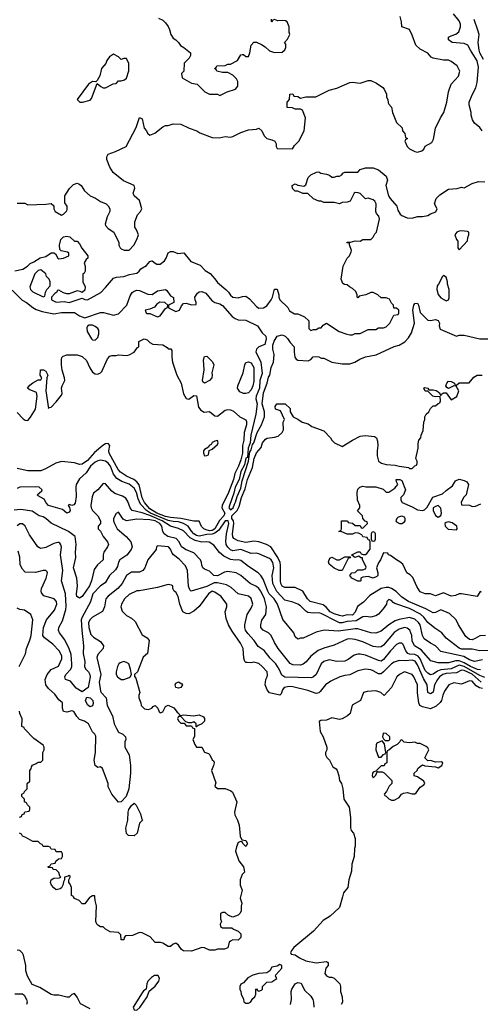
# Model space of a CAD drawing. Header units: inches. Extents: x 2348341 to 2479810, y 460419 to 613669.
# Tile 89 of 256: x 2405548 to 2409094, y 489173 to 496745. Entities that reach past the tile are written whole.
import ezdxf

# ---------------------------------------------------------------- set-up
doc = ezdxf.new("R2010")
doc.units = ezdxf.units.IN
doc.header["$MEASUREMENT"] = 0
doc.layers.add('C4408', color=7, linetype='Continuous')
doc.layers.add('C4409', color=7, linetype='Continuous')

msp = doc.modelspace()

# ---------------------------------------------------------------- linework, layer by layer
at = {"layer": 'C4408', "color": 2}
for points, elevation in [([(2406096.3, 490000), (2406086, 489994), (2406050, 489946), (2406030, 489946), (2406006, 489970), (2405970, 489986), (2405963, 490000)], 94), ([(2407248.7, 490000), (2407246, 489990), (2407258, 489950), (2407252.7, 489927.3), (2407252, 489890), (2407242, 489870), (2407230, 489858), (2407190, 489842), (2407154.6, 489854.6), (2407130, 489878), (2407110, 489878), (2407094, 489870), (2407094, 489830), (2407102, 489810), (2407092, 489790), (2407094, 489770), (2407110, 489762), (2407182, 489762), (2407194, 489750), (2407230, 489734), (2407250, 489714), (2407250, 489686), (2407230, 489666), (2407190, 489668), (2407170, 489658), (2407162, 489650), (2407150, 489608), (2407123.6, 489596.4), (2407070, 489598), (2407050, 489588.7), (2407010, 489588), (2406970, 489608), (2406950, 489608.7), (2406870, 489582), (2406810, 489584), (2406793.6, 489593.6), (2406770, 489628), (2406750, 489642), (2406730, 489635.3), (2406710, 489618), (2406690, 489618), (2406650, 489642), (2406632.7, 489647.3), (2406590, 489648.7), (2406552.5, 489692.5), (2406490, 489721.2), (2406470, 489724), (2406416.9, 489703.1), (2406362, 489698), (2406352.7, 489687.3), (2406351, 489669), (2406330, 489668.7), (2406327.3, 489707.3), (2406310, 489726), (2406246, 489730), (2406208, 489750), (2406190, 489768), (2406170, 489769), (2406150, 489782), (2406142, 489790), (2406135.3, 489810), (2406139, 489930), (2406128.7, 489970), (2406126.4, 490000)], 94), ([(2408032.7, 490000), (2408010, 489918), (2407938, 489850), (2407883.5, 489816.5), (2407810, 489734), (2407658, 489610), (2407642, 489590), (2407634, 489570), (2407638, 489558), (2407670, 489554), (2407702, 489530), (2407750, 489506.8), (2407830, 489491.3), (2407910, 489502), (2407916.9, 489496.9), (2407922, 489490), (2407922, 489470), (2407904.7, 489450), (2407896, 489410), (2407910, 489391.3), (2407930, 489382), (2407950, 489382), (2407970, 489374), (2408012, 489330), (2408018, 489310), (2408018, 489270), (2408031.3, 489230), (2408032, 489190), (2408022, 489170)], 98), ([(2406090, 489138), (2406015.3, 489175.3), (2405990, 489228), (2405970, 489255.3), (2405950, 489248), (2405930, 489228), (2405910, 489228), (2405850, 489242), (2405810, 489242), (2405790, 489248.7), (2405703.1, 489303.1), (2405644, 489324), (2405608.7, 489390), (2405595.3, 489430), (2405595.3, 489470), (2405578, 489550), (2405570, 489566), (2405550, 489586), (2405530, 489588)], 98), ([(2407632, 489170), (2407640.7, 489210), (2407638, 489270), (2407642.7, 489290), (2407670, 489331.3), (2407690, 489341), (2407714.8, 489334.8), (2407741.4, 489281.4), (2407790, 489236), (2407806, 489210), (2407811.1, 489188.9), (2407811.3, 489150)], 94), ([(2405510, 489252), (2405570, 489252), (2405583.6, 489243.6), (2405602, 489210), (2405604.7, 489190), (2405602, 489170)], 98)]:
    msp.add_lwpolyline(points, dxfattribs=dict(at, elevation=elevation))
at = {"layer": 'C4408', "color": 2, "elevation": 98}
for points in [[(2407550, 489478), (2407530, 489466), (2407490, 489458), (2407474, 489430), (2407450, 489415.3), (2407388.4, 489408.4), (2407343.5, 489396.5), (2407304.5, 489375.5), (2407270, 489338), (2407251.6, 489328.4), (2407242, 489310), (2407242, 489290), (2407251.1, 489271.1), (2407252, 489250), (2407271.6, 489211.6), (2407272.7, 489192.7), (2407290, 489182), (2407310, 489182), (2407326, 489190), (2407343.1, 489216.9), (2407358, 489230), (2407366, 489250), (2407366, 489290), (2407370, 489292), (2407378, 489278), (2407390, 489274), (2407410, 489282), (2407418, 489290), (2407418, 489310), (2407450, 489342), (2407490, 489346), (2407528, 489370), (2407518, 489390), (2407520.4, 489399.6), (2407566, 489450), (2407566, 489470)], [(2406614.5, 489394.5), (2406586.1, 489393.9), (2406561.8, 489378.2), (2406534.9, 489350), (2406527.7, 489330), (2406522.8, 489290), (2406502.6, 489277.4), (2406490, 489262), (2406423.1, 489150), (2406428.9, 489128.9), (2406450, 489128.7), (2406472.4, 489147.6), (2406530.6, 489229.4), (2406545.1, 489274.9), (2406590, 489312), (2406619.7, 489350), (2406625.1, 489370)]]:
    msp.add_lwpolyline(points, close=True, dxfattribs=at)
at = {"layer": 'C4409', "color": 2}
for points, elevation in [([(2405530, 495334), (2405587.3, 495332.7), (2405610, 495322), (2405750, 495326), (2405790, 495332), (2405810, 495314), (2405812, 495290), (2405822, 495270), (2405870, 495242), (2405886, 495250), (2405910, 495274), (2405914.6, 495285.4), (2405914, 495310), (2405896.4, 495336.4), (2405895.3, 495390), (2405932.1, 495447.9), (2405961.6, 495478.4), (2405990, 495487.7), (2406003.4, 495483.4), (2406022.8, 495470), (2406048.5, 495428.5), (2406090, 495391), (2406133.2, 495373.2), (2406170, 495346), (2406214, 495330), (2406230, 495314), (2406242, 495290), (2406242, 495270), (2406222, 495230), (2406207.1, 495172.9), (2406210, 495162), (2406230, 495138), (2406272, 495110), (2406311.6, 495031.6), (2406312, 495010), (2406322, 494990), (2406330, 494982), (2406352.7, 494972.7), (2406390, 494972), (2406428, 495010), (2406450, 495054), (2406462, 495090), (2406448.7, 495130), (2406435.3, 495150), (2406435.3, 495190), (2406454.6, 495245.4), (2406478, 495270), (2406488, 495290), (2406470, 495355.3), (2406429.3, 495389.3), (2406422, 495410), (2406435.3, 495450), (2406428.9, 495468.9), (2406346.8, 495506.8), (2406268.7, 495570), (2406242, 495610), (2406218, 495670), (2406218, 495690), (2406229.1, 495710.9), (2406286, 495730), (2406368, 495770), (2406444.7, 495915.3), (2406470, 495992), (2406490, 495982), (2406506, 495910), (2406524.7, 495890), (2406531, 495871), (2406550, 495858), (2406588.9, 495871.1), (2406650, 495922), (2406670, 495932), (2406690, 495932), (2406730, 495944.7), (2406790, 495942), (2406854, 495910), (2406910.7, 495890.7), (2406935.3, 495875.3), (2407030, 495838), (2407083.1, 495836.9), (2407130, 495846), (2407170, 495841), (2407190, 495846), (2407250, 495878), (2407310, 495898), (2407370, 495902), (2407390, 495911.3), (2407411.3, 495890), (2407430, 495852), (2407450, 495831.3), (2407490, 495822), (2407512, 495810), (2407522, 495790), (2407522, 495770), (2407530, 495754), (2407647.3, 495752.7), (2407663.1, 495776.9), (2407698, 495810), (2407738, 495890), (2407748, 495990), (2407726, 496050), (2407710, 496058), (2407670, 496058), (2407647.3, 496067.3), (2407606, 496070), (2407606, 496110), (2407626, 496130), (2407627.3, 496172.7), (2407650, 496174), (2407658, 496158), (2407690, 496154), (2407710, 496142), (2407750, 496151.3), (2407828.4, 496151.6), (2407930, 496202.8), (2407990, 496218.8), (2408090, 496261), (2408110, 496264.7), (2408170, 496258), (2408230, 496276), (2408250, 496276), (2408295.9, 496255.9), (2408343.6, 496223.6), (2408354, 496210), (2408372, 496172), (2408372, 496150), (2408382, 496130), (2408385.4, 496105.4), (2408390, 496094), (2408411.6, 496071.6), (2408418, 496030), (2408450, 495954), (2408492.7, 495912.7), (2408494, 495890), (2408514, 495870), (2408518, 495838), (2408534, 495830), (2408518, 495822), (2408514, 495810), (2408532, 495770), (2408550, 495752), (2408590, 495731.3), (2408610, 495726), (2408643.1, 495736.9), (2408658, 495750), (2408668.9, 495771.1), (2408720.2, 495799.8), (2408733.6, 495826.4), (2408749.3, 495910.7), (2408788.7, 495990), (2408814, 496030), (2408837.2, 496110), (2408849, 496190), (2408868.7, 496250), (2408926, 496310), (2408935.3, 496350), (2408915.3, 496390), (2408870, 496424), (2408850, 496433.2), (2408810, 496434), (2408730, 496448), (2408716.4, 496456.4), (2408690, 496488), (2408630, 496518), (2408598, 496550), (2408570, 496626), (2408548.4, 496668.4), (2408489.1, 496689.1), (2408488.4, 496728.4), (2408477.2, 496770)], 86), ([(2406616.9, 496756.9), (2406650, 496742), (2406670, 496722), (2406690, 496692), (2406701, 496670), (2406710.9, 496630.9), (2406730, 496602), (2406750.9, 496590.9), (2406772, 496570), (2406785.4, 496545.4), (2406812, 496530), (2406862, 496490), (2406862, 496470), (2406854, 496450), (2406814, 496410), (2406812, 496350), (2406794, 496330), (2406798, 496298), (2406870, 496258), (2406914, 496250), (2406974, 496190), (2407010, 496172), (2407071.3, 496171.3), (2407090, 496162), (2407146, 496190), (2407208.4, 496211.6), (2407227.3, 496232.7), (2407228, 496270), (2407218, 496290), (2407190, 496318), (2407150, 496338), (2407110, 496338), (2407066, 496350), (2407062, 496362), (2407048, 496370), (2407062, 496378), (2407066, 496390), (2407130, 496392), (2407150, 496402), (2407170, 496402), (2407226, 496430), (2407250, 496474), (2407262, 496478), (2407270, 496478), (2407290, 496462), (2407310, 496462), (2407319.3, 496490), (2407329, 496550), (2407350, 496571), (2407371, 496571), (2407410, 496554), (2407436.9, 496536.9), (2407470, 496504.7), (2407510, 496492), (2407570, 496494), (2407590, 496514), (2407598, 496530), (2407596.4, 496556.4), (2407586, 496570), (2407610, 496594), (2407628, 496630), (2407622, 496650), (2407622, 496690), (2407608.4, 496728.4), (2407595.3, 496735.3), (2407570, 496739), (2407536.4, 496736.4), (2407510, 496746), (2407498, 496742), (2407490, 496726), (2407486, 496730), (2407486, 496750)], 90), ([(2409109, 495890), (2409090, 495915.3), (2409050, 495948), (2409033.6, 495973.6), (2409024, 496010), (2409024, 496030), (2409009, 496090), (2409008.7, 496110), (2409032.1, 496167.9), (2409060.1, 496219.9), (2409070, 496262), (2409080.7, 496380.7), (2409070, 496429), (2409017.2, 496510), (2408999, 496550), (2408970, 496560.9), (2408878, 496570), (2408849, 496590), (2408849, 496610), (2408870, 496622), (2408906.6, 496633.4), (2408929.3, 496650.7), (2408940.9, 496690), (2408940.9, 496710), (2408930, 496737.2), (2408887, 496790)], 82), ([(2409118.6, 496438.6), (2409089.7, 496490), (2409085.4, 496510), (2409077.2, 496570), (2409084, 496630), (2409074.6, 496665.4), (2409046.3, 496746.3)], 78), ([(2405510, 494813), (2405572.7, 494827.3), (2405608, 494850), (2405628, 494870), (2405658, 494882), (2405705.6, 494914.4), (2405750, 494922.8), (2405790, 494950.8), (2405811.1, 494951.1), (2405824.7, 494944.7), (2405842, 494910), (2405850, 494904.7), (2405886, 494910), (2405926, 494930), (2405926, 494950), (2405916.4, 494956.4), (2405868.4, 494968.4), (2405856.4, 494976.4), (2405854, 495010), (2405864.7, 495055.3), (2405884.7, 495075.3), (2405910, 495081), (2405935.3, 495075.3), (2405970, 495042), (2405990, 495042), (2406010, 495022), (2406027.5, 494987.5), (2406072, 494930), (2406072, 494910), (2406059.6, 494900.4), (2406045.4, 494874.6), (2406051.3, 494850), (2406051.3, 494810), (2406043.6, 494796.4), (2406034, 494790), (2406034, 494730), (2406051.3, 494691.3), (2406050, 494666), (2406030, 494646), (2406014.6, 494654.6), (2405990, 494659), (2405930, 494637.2), (2405910, 494637.2), (2405885.2, 494645.2), (2405850, 494666), (2405838, 494662), (2405834, 494650), (2405819.6, 494640.4), (2405794, 494610), (2405794, 494590), (2405830, 494571.3), (2405890, 494578), (2405930, 494571), (2406030, 494602), (2406050, 494592), (2406070, 494591.3), (2406172.5, 494647.5), (2406210, 494684.7), (2406270, 494758), (2406294.6, 494765.4), (2406350, 494770.8), (2406394.5, 494785.5), (2406450, 494796), (2406468.7, 494810), (2406482, 494830), (2406525.6, 494854.4), (2406550, 494884.7), (2406566, 494890), (2406569.2, 494890.8), (2406590, 494871.3), (2406604.5, 494864.5), (2406630, 494864), (2406662, 494890), (2406675.3, 494910), (2406690, 494952), (2406710, 494962), (2406730, 494962), (2406766.8, 494946.8), (2406810.7, 494950.7), (2406864.5, 494884.5), (2406937.1, 494857.1), (2406975.9, 494815.9), (2407013.5, 494793.5), (2407051.7, 494751.7), (2407070, 494724), (2407134.8, 494670), (2407154.8, 494650), (2407170, 494626), (2407190, 494611), (2407230, 494606), (2407263.1, 494616.9), (2407290, 494618), (2407318, 494598), (2407370, 494538), (2407390, 494526), (2407426, 494530), (2407450, 494544.7), (2407485.2, 494590), (2407495.3, 494610), (2407510, 494672), (2407530, 494672), (2407542, 494630), (2407542, 494610), (2407552, 494590), (2407611.1, 494531.1), (2407625.4, 494505.4), (2407663.6, 494483.6), (2407690, 494482), (2407739.6, 494459.6), (2407774, 494430), (2407774, 494370), (2407790, 494354), (2407810, 494362), (2407830, 494362), (2407850, 494374), (2407870, 494374), (2407883.1, 494396.9), (2407910, 494412), (2408006.4, 494346.4), (2408065.4, 494325.4), (2408090, 494322), (2408110, 494322), (2408130, 494332), (2408170, 494332), (2408230, 494362), (2408290, 494362), (2408310, 494374), (2408350, 494374), (2408370, 494382), (2408398, 494410), (2408427.3, 494472.7), (2408462, 494478), (2408466, 494490), (2408466, 494510), (2408450, 494526), (2408427.3, 494527.3), (2408426, 494550), (2408410, 494566), (2408394.6, 494594.6), (2408370, 494606), (2408330, 494606), (2408306, 494630), (2408270, 494646), (2408250, 494646), (2408211.6, 494628.4), (2408162, 494618), (2408150, 494606), (2408146, 494610), (2408146, 494630), (2408134.6, 494654.6), (2408110, 494678), (2408086, 494690), (2408070, 494706), (2408048.4, 494708.4), (2408036.4, 494716.4), (2408022, 494750), (2408038, 494850), (2408068, 494910), (2408088, 494930), (2408100.4, 494959.6), (2408102, 494970), (2408086, 495014), (2408086, 495026), (2408066, 495030), (2408070, 495034), (2408094, 495034), (2408130, 495044.7), (2408170, 495042), (2408190, 495054), (2408250, 495054), (2408268.4, 495071.6), (2408281.2, 495098.8), (2408295.3, 495110), (2408317.2, 495210), (2408312.9, 495232.9), (2408294.6, 495254.6), (2408288.9, 495268.9), (2408292.7, 495330), (2408281.2, 495350), (2408270, 495359.3), (2408230, 495373.2), (2408210, 495368), (2408170, 495408.7), (2408154.6, 495414.6), (2408130, 495415.3), (2408122, 495410), (2408091.3, 495350), (2408070, 495342), (2408030, 495338), (2408010, 495328.7), (2407970, 495338), (2407890, 495338), (2407870, 495348), (2407850, 495348), (2407810, 495368), (2407767.3, 495407.3), (2407728.9, 495408.9), (2407690, 495426), (2407670, 495426), (2407647.3, 495447.3), (2407646, 495470), (2407670, 495482), (2407690, 495472), (2407736.4, 495463.6), (2407750, 495474), (2407770, 495532), (2407790, 495552), (2407832.7, 495572.7), (2407850, 495574), (2407865.4, 495565.4), (2407910, 495558), (2407934, 495550), (2407950, 495534), (2407970, 495534), (2407990, 495542), (2408010, 495542), (2408028.4, 495551.6), (2408036.4, 495563.6), (2408050, 495571.3), (2408150, 495572), (2408170, 495592), (2408210, 495604.7), (2408270, 495604.7), (2408310, 495591.3), (2408370, 495542), (2408378.8, 495510), (2408366, 495470), (2408387.3, 495390), (2408398.8, 495370), (2408450.7, 495310.7), (2408459.8, 495279.8), (2408478, 495250), (2408490, 495238), (2408530, 495221), (2408570, 495218), (2408610, 495231), (2408650, 495231), (2408690, 495238), (2408710, 495251.3), (2408752.5, 495267.5), (2408762, 495290), (2408742, 495330), (2408755.3, 495370), (2408783.2, 495396.8), (2408850, 495441), (2408914.6, 495445.4), (2408950, 495458), (2408970, 495452), (2409030, 495484.7), (2409080.2, 495499.8), (2409130, 495498)], 82), ([(2405490, 494664.9), (2405568, 494588), (2405601, 494570), (2405650.4, 494530.4), (2405676.1, 494516.1), (2405720.3, 494500.3), (2405810, 494483.8), (2405870, 494491.8), (2405970, 494492.2), (2406010, 494467.3), (2406050, 494451), (2406170, 494493.4), (2406193.2, 494493.2), (2406271.3, 494471.3), (2406310, 494484), (2406373.2, 494550), (2406398.6, 494621.4), (2406413.6, 494646.4), (2406430, 494658), (2406450, 494664.7), (2406470, 494661), (2406534.4, 494634.4), (2406569.1, 494630.9), (2406610, 494658.8), (2406670, 494671), (2406682, 494662), (2406710, 494622), (2406732.7, 494607.3), (2406734, 494570), (2406694, 494550), (2406694, 494530), (2406750, 494501), (2406778, 494510), (2406794.6, 494545.4), (2406810, 494562), (2406830, 494564.7), (2406870, 494552), (2406906, 494554), (2406908, 494570), (2406898, 494590), (2406895.3, 494610), (2406918, 494642), (2406930, 494651), (2406950, 494654), (2406980.7, 494640.7), (2407026.4, 494586.4), (2407050.9, 494570.9), (2407090, 494558.8), (2407110, 494546.8), (2407183.5, 494463.5), (2407206.4, 494446.4), (2407230, 494436), (2407290, 494434.8), (2407378, 494390), (2407415.9, 494335.9), (2407442.8, 494310), (2407446.8, 494290), (2407434.2, 494245.8), (2407390, 494229.2), (2407370.8, 494210), (2407367.3, 494190), (2407404.9, 494110), (2407414.9, 494025.1), (2407397.6, 493970), (2407395.5, 493910), (2407367.7, 493850), (2407366.3, 493830), (2407376.4, 493790), (2407367.2, 493710), (2407326.3, 493550), (2407323.1, 493490), (2407306.9, 493450), (2407302, 493378), (2407290, 493373.2), (2407279.5, 493320.5), (2407250, 493269), (2407238.4, 493210), (2407207.2, 493150), (2407197.3, 493102.7), (2407162.6, 493010), (2407158.7, 492990), (2407170, 492974.9), (2407191.8, 492990), (2407200.6, 493019.4), (2407210, 493034), (2407221.8, 493078.2), (2407250, 493142), (2407261.3, 493198.7), (2407309.2, 493350), (2407318.9, 493421.1), (2407330, 493436), (2407341.3, 493478.7), (2407351.1, 493490), (2407376.3, 493570), (2407409.6, 493630), (2407431.6, 493690), (2407433.3, 493730), (2407414.3, 493790), (2407423.8, 493876.2), (2407452.4, 493950), (2407464.7, 493995.3), (2407473.6, 494010), (2407483.6, 494070), (2407502.9, 494110), (2407507.3, 494170), (2407497.6, 494210), (2407497.2, 494242.8), (2407507.3, 494272.7), (2407530, 494311), (2407570, 494321), (2407592, 494310), (2407610, 494292), (2407630, 494262), (2407662, 494230), (2407661, 494190), (2407666.8, 494150), (2407675.3, 494135.3), (2407690, 494126.8), (2407770, 494122), (2407788.4, 494131.6), (2407807.3, 494152.7), (2407830, 494154), (2407851.1, 494151.1), (2407870, 494142), (2407890, 494142), (2407951.6, 494111.6), (2408030, 494098), (2408090, 494098), (2408129.1, 494110.9), (2408165.6, 494134.4), (2408210, 494151), (2408292.9, 494167.1), (2408430, 494231), (2408470, 494241), (2408513.3, 494266.7), (2408541.6, 494298.4), (2408564.2, 494335.8), (2408587.3, 494410), (2408574, 494510), (2408582, 494550), (2408590, 494562), (2408610, 494564.7), (2408618.8, 494550), (2408630, 494494), (2408690, 494434), (2408710, 494432), (2408750, 494438), (2408770, 494431), (2408781, 494410), (2408778, 494390), (2408786, 494366), (2408910, 494312), (2408930, 494318), (2408970, 494318), (2409090, 494291.3), (2409188.4, 494291.6)], 78), ([(2405530, 493724.7), (2405574.4, 493674.4), (2405590, 493664.7), (2405610, 493662), (2405631.7, 493688.3), (2405669.2, 493750), (2405684, 493850), (2405677.2, 493877.2), (2405620.4, 493900.4), (2405608, 493910), (2405626, 493934), (2405650, 493952), (2405690, 493974), (2405710, 493974), (2405718, 493990), (2405706, 494010), (2405708, 494052), (2405731.1, 494051.1), (2405750, 494042), (2405764.7, 494010), (2405758, 493990), (2405750.8, 493890), (2405770, 493754), (2405776.4, 493763.6), (2405790, 493766), (2405830, 493804.9), (2405870, 493858), (2405876, 493870), (2405869.3, 493910), (2405874.5, 493930), (2405895.1, 493970), (2405894.5, 493990), (2405874.5, 494050), (2405869.3, 494090), (2405869.1, 494130.9), (2405872.5, 494147.5), (2405882.5, 494157.5), (2405911.8, 494168.2), (2405990, 494168.4), (2406030, 494154), (2406063.8, 494123.8), (2406087.5, 494067.5), (2406110, 494033.4), (2406130, 494020.4), (2406150, 494018.4), (2406170, 494028), (2406179.8, 494040.3), (2406223.3, 494136.7), (2406243.1, 494156.9), (2406256.4, 494163.6), (2406290, 494162.8), (2406310, 494167.3), (2406370, 494163), (2406390, 494167.7), (2406430, 494187.3), (2406456.4, 494223.6), (2406466, 494230), (2406466, 494270), (2406506, 494290), (2406530, 494282), (2406550, 494262), (2406574, 494250), (2406650, 494244.7), (2406684.7, 494224.7), (2406690, 494214), (2406712.7, 494212.7), (2406719.6, 494199.6), (2406719.1, 494150), (2406724.4, 494110), (2406758.4, 494010), (2406790.4, 493950), (2406808.5, 493868.5), (2406830, 493831), (2406850, 493827.3), (2406890, 493856), (2406910, 493851.3), (2406924.6, 493764.6), (2406942.3, 493742.3), (2406967.3, 493727.3), (2407010, 493731), (2407050, 493698), (2407070, 493695.5), (2407130, 493742), (2407150, 493747.3), (2407170, 493744), (2407193.7, 493733.7), (2407242, 493690), (2407288, 493668), (2407295.1, 493655.1), (2407295.3, 493630), (2407275.3, 493570), (2407274.9, 493510), (2407262.4, 493470), (2407262.8, 493410), (2407250, 493360.9), (2407232, 493310), (2407205.4, 493254.6), (2407194.2, 493210), (2407156.5, 493110), (2407106, 493010), (2407105.5, 492990), (2407128.5, 492950), (2407120.4, 492930), (2407086.7, 492893.3), (2407050, 492828.2), (2407030, 492816.5), (2407010, 492814.4), (2406982.6, 492822.6), (2406965.2, 492830), (2406947.6, 492847.6), (2406930, 492888.7), (2406890, 492887.3), (2406788.6, 492908.6), (2406710, 492915.4), (2406670, 492924.2), (2406604, 492950), (2406550, 492982), (2406510, 493033), (2406490, 493067.8), (2406466.9, 493166.9), (2406450.8, 493190.8), (2406427.9, 493207.9), (2406370, 493234.3), (2406325.2, 493265.2), (2406305.7, 493285.7), (2406236.9, 493410), (2406233.6, 493430), (2406242.7, 493470), (2406230, 493485.2), (2406210, 493482), (2406188.7, 493471.3), (2406123.2, 493416.8), (2406070, 493353.6), (2406030, 493326.3), (2406010, 493323.6), (2405970, 493337.6), (2405870, 493347.3), (2405826.9, 493333.1), (2405746, 493290), (2405710, 493276.2), (2405610, 493274.5), (2405530, 493294.5)], 74), ([(2409134, 492010), (2409090, 492006), (2409054.9, 491985.1), (2409030, 491976.2), (2409010, 491979.5), (2408982, 492002), (2408926, 492090), (2408909.3, 492129.3), (2408858, 492178), (2408790, 492205.2), (2408750, 492186), (2408730, 492184.5), (2408673.4, 492213.4), (2408540.9, 492270), (2408490, 492303.6), (2408446.4, 492346.4), (2408410, 492369.6), (2408390, 492376.9), (2408370, 492378), (2408330, 492369.6), (2408243.7, 492316.3), (2408194.8, 492265.2), (2408149.1, 492230.9), (2408130, 492189), (2408110, 492165.6), (2408070, 492167), (2408030, 492158.4), (2408010, 492162.4), (2407970, 492174.7), (2407939.5, 492190), (2407907.3, 492227.3), (2407885.4, 492245.4), (2407784, 492270), (2407764, 492290), (2407728, 492350), (2407670, 492377.2), (2407590, 492378), (2407570, 492389.4), (2407557.6, 492410), (2407555.1, 492430), (2407556.4, 492550), (2407552.6, 492570), (2407535.8, 492610), (2407481.2, 492690), (2407448, 492708), (2407390, 492728.2), (2407350, 492733.7), (2407290, 492724.7), (2407230, 492736.3), (2407196.1, 492756.1), (2407188.5, 492768.4), (2407185.7, 492790), (2407197.2, 492870), (2407195.1, 492890), (2407182, 492910), (2407180.5, 492930), (2407221.5, 492970), (2407237.7, 493002.3), (2407256.5, 493070), (2407284.2, 493135.8), (2407302.9, 493210), (2407339.3, 493300.7), (2407354, 493370), (2407370, 493414.8), (2407406, 493454), (2407417.2, 493490), (2407440.2, 493519.8), (2407452.9, 493527.1), (2407510, 493533.4), (2407537.6, 493542.4), (2407569, 493570), (2407579.3, 493590), (2407575.3, 493650), (2407588, 493670), (2407557.2, 493737.2), (2407518, 493750), (2407515.3, 493770), (2407528.7, 493790), (2407592, 493790), (2407630, 493754), (2407631.3, 493730), (2407654, 493690), (2407690, 493674), (2407722, 493650), (2407770, 493638), (2407796.9, 493616.9), (2407890, 493582), (2407942, 493530), (2407952, 493510), (2407972, 493490), (2408030, 493462), (2408109.3, 493510.7), (2408170, 493541), (2408210, 493546), (2408279.6, 493539.6), (2408294, 493530), (2408303.6, 493503.6), (2408306, 493470), (2408298.8, 493430), (2408298.8, 493390), (2408311, 493350), (2408333.2, 493333.2), (2408370, 493323), (2408439.8, 493319.8), (2408470, 493311.3), (2408542, 493302), (2408550, 493294), (2408570, 493294), (2408590, 493314), (2408602, 493318), (2408607.3, 493332.7), (2408608, 493350), (2408598, 493370), (2408615.3, 493450), (2408616.4, 493483.6), (2408622, 493510), (2408635.3, 493530), (2408638, 493550), (2408653.6, 493586.4), (2408658, 493650), (2408668, 493670), (2408668, 493690), (2408678, 493710), (2408698, 493730), (2408710, 493754), (2408730, 493774), (2408750, 493774), (2408770, 493794), (2408782, 493798), (2408787.3, 493812.7), (2408786, 493846), (2408750, 493844), (2408729.1, 493849.1), (2408690, 493888), (2408669.3, 493889.3), (2408658, 493910), (2408663.1, 493916.9), (2408690, 493911.3), (2408698, 493898), (2408730, 493898.8), (2408754, 493894), (2408776.9, 493876.9), (2408790, 493854), (2408795.3, 493864.7), (2408810, 493874), (2408830, 493874), (2408870, 493822), (2408913.2, 493846.8), (2408928, 493890), (2408907.3, 493927.3), (2408890, 493928), (2408848.4, 493908.4), (2408836.4, 493916.4), (2408828.7, 493930), (2408835.3, 493950), (2408850, 493964.7), (2408870, 493962), (2408894, 493950), (2408898, 493938), (2408910, 493934), (2408930, 493952), (2409007.3, 493952.7), (2409043.1, 493996.9), (2409070, 494011.3), (2409108.9, 494011.1)], 74), ([(2409170, 491894), (2409090, 491891.8), (2409030, 491904.2), (2408950, 491903.5), (2408930, 491912), (2408830, 491989.2), (2408797.2, 492030), (2408744.5, 492064.5), (2408690, 492109.4), (2408659.6, 492150), (2408633.5, 492173.5), (2408550, 492216.4), (2408435.5, 492255.5), (2408422.7, 492262.7), (2408410, 492278), (2408390, 492286), (2408374, 492270), (2408372, 492250), (2408347.1, 492212.9), (2408310, 492174), (2408290, 492161.2), (2408250, 492149.3), (2408210, 492156), (2408190, 492152.7), (2408137.4, 492122.6), (2408070, 492115.5), (2408030, 492106.4), (2408010, 492107.6), (2407990, 492115.6), (2407870, 492178.7), (2407850, 492183.6), (2407810, 492182), (2407766.8, 492186.8), (2407750, 492197.2), (2407710, 492237.6), (2407690, 492249.6), (2407650, 492265.1), (2407590, 492279.5), (2407526.9, 492346.9), (2407497.4, 492410), (2407491.3, 492470), (2407505.1, 492530), (2407497.4, 492570), (2407483.7, 492590), (2407470, 492600.7), (2407390, 492637.2), (2407370, 492641.2), (2407330, 492639.3), (2407250, 492671.3), (2407190, 492660.5), (2407170, 492667.6), (2407150, 492689.4), (2407138.9, 492710), (2407134.9, 492734.9), (2407140.8, 492790), (2407158, 492870), (2407152.6, 492890), (2407128.9, 492890), (2407080, 492820), (2407050, 492794.8), (2407030, 492787.5), (2406990, 492785.7), (2406930, 492773.5), (2406910, 492779.1), (2406890, 492791.2), (2406870.7, 492810.7), (2406844.7, 492850), (2406809.7, 492870), (2406770, 492883.7), (2406730, 492885.6), (2406690, 492894), (2406556.4, 492950), (2406523.8, 492970), (2406478.5, 493018.5), (2406459.3, 493059.3), (2406446.8, 493110), (2406430, 493143), (2406391.7, 493171.7), (2406333.4, 493193.4), (2406297, 493217), (2406270.7, 493250.7), (2406248, 493310), (2406230, 493335.6), (2406209.7, 493349.7), (2406170, 493356.3), (2406150, 493353), (2406130, 493342.4), (2406092.4, 493310), (2406059.9, 493260.1), (2406010, 493213.2), (2405983.1, 493170), (2405979.5, 493150), (2405982.5, 493077.5), (2405974.4, 493025.6), (2405965.4, 493014.6), (2405950, 493008), (2405930, 493015.3), (2405922, 493010), (2405932.7, 492992.7), (2405936, 492970), (2405930, 492958), (2405910.4, 492949.6), (2405877, 492977), (2405770, 493009.5), (2405752.3, 493030), (2405737.5, 493057.5), (2405690, 493082), (2405684, 493090), (2405719, 493121), (2405722, 493130), (2405698, 493150), (2405670, 493153.6), (2405550.6, 493149.4), (2405530, 493139)], 78), ([(2409103.1, 492343.1), (2409092.7, 492347.3), (2409070, 492308), (2408950, 492329.2), (2408930, 492329), (2408903.5, 492316.5), (2408870, 492312.7), (2408810, 492336), (2408750, 492314), (2408710, 492328.7), (2408669.2, 492329.2), (2408630, 492344), (2408604.8, 492384.8), (2408574.5, 492454.5), (2408555.1, 492475.1), (2408528, 492490), (2408496.5, 492556.5), (2408475.5, 492575.5), (2408448, 492590), (2408403.1, 492623.1), (2408386, 492630), (2408382, 492642), (2408350, 492646), (2408324.7, 492590), (2408310, 492568), (2408296, 492530), (2408304.7, 492490), (2408304.7, 492470), (2408298, 492462), (2408270, 492449.2), (2408230, 492462), (2408190, 492458), (2408174, 492450), (2408174, 492430), (2408170, 492426), (2408150, 492426), (2408106, 492450), (2408088.4, 492471.6), (2408106, 492490), (2408130, 492494), (2408150, 492514), (2408190, 492514), (2408210, 492522), (2408214.6, 492534.6), (2408186, 492594), (2408186, 492606), (2408174, 492606), (2408158, 492618), (2408129, 492609), (2408106, 492626), (2408106, 492630), (2408150, 492652), (2408170, 492652), (2408178, 492638), (2408192.7, 492632.7), (2408210, 492632), (2408220.4, 492639.6), (2408247.3, 492672.7), (2408246, 492730), (2408242, 492742), (2408230, 492746), (2408222, 492762), (2408188.4, 492768.4), (2408182, 492782), (2408156.4, 492796.4), (2408130, 492798), (2408111, 492789), (2408070, 492789), (2408027.3, 492807.3), (2408006, 492810), (2408022, 492818), (2408026, 492830), (2408026, 492890), (2408028.9, 492891.1), (2408072, 492892), (2408078, 492878), (2408110, 492874), (2408130, 492854), (2408170, 492854), (2408178, 492838), (2408190, 492834), (2408226, 492870), (2408222, 492882), (2408207.3, 492887.3), (2408188.4, 492908.4), (2408186, 492930), (2408148, 492968), (2408166, 492990), (2408166, 493010), (2408148, 493050), (2408146, 493110), (2408150, 493134), (2408166, 493150), (2408190, 493158), (2408211.6, 493151.6), (2408290, 493152), (2408346, 493134), (2408370, 493112), (2408390, 493111.3), (2408437.2, 493142.8), (2408458, 493170), (2408448, 493190), (2408446, 493210), (2408474, 493210), (2408490, 493202), (2408518, 493130), (2408502, 493090), (2408482, 493070), (2408482, 493050), (2408491.6, 493031.6), (2408570, 492997.3), (2408610, 492974.8), (2408650, 492971), (2408664, 492976), (2408684, 492996), (2408728.3, 493071.7), (2408802, 493098), (2408830, 493124.7), (2408880.2, 493159.8), (2408902, 493198), (2408930.7, 493210.7), (2408970, 493201), (2408990, 493191), (2409002.8, 493170), (2408984.7, 493090), (2408966.8, 493073.2), (2408945.4, 493034.6), (2408950, 493014), (2409010, 493012), (2409030, 493002), (2409056.4, 493003.6), (2409098, 493022)], 70), ([(2409110, 491821.3), (2409048, 491810), (2409010, 491822.9), (2408967.6, 491847.6), (2408790, 491886), (2408749.5, 491929.5), (2408710, 491949.3), (2408663, 491983), (2408649.7, 492009.6), (2408631.3, 492090), (2408618.4, 492110), (2408590, 492133.6), (2408550, 492147.6), (2408470, 492133.3), (2408437.7, 492122.3), (2408390, 492092.3), (2408330, 492042.7), (2408290, 492026.6), (2408250, 492029.4), (2408150, 492059.3), (2408130, 492060.9), (2408003.2, 492043.2), (2407890.9, 492049.1), (2407830, 492034), (2407730, 491988.7), (2407710, 491988.7), (2407690, 491982), (2407670, 491998), (2407659, 492030), (2407572.9, 492132.9), (2407533.3, 492250), (2407506.3, 492290), (2407469.7, 492330), (2407457.7, 492350), (2407422.4, 492442.4), (2407405.2, 492470), (2407384, 492490), (2407310, 492539.5), (2407250, 492586.6), (2407230, 492591.8), (2407210, 492589.3), (2407170, 492594), (2407118.7, 492618.7), (2407087.3, 492647.3), (2407042.7, 492702.7), (2407006, 492726), (2406989.4, 492729.4), (2406950, 492726.9), (2406898.5, 492738.5), (2406861.3, 492761.3), (2406810, 492813.6), (2406770, 492832), (2406710, 492849.6), (2406646.2, 492890), (2406550, 492931.5), (2406490, 492953.1), (2406414, 492970), (2406398, 492990), (2406379.7, 493039.7), (2406364.4, 493064.4), (2406340.5, 493080.5), (2406281.7, 493101.7), (2406258.7, 493118.7), (2406210, 493175.3), (2406190, 493178), (2406150.8, 493130), (2406117.5, 493102.5), (2406105.8, 493074.2), (2406097.1, 493010), (2406099.3, 492990), (2406108, 492970), (2406150.5, 492930.5), (2406170, 492892), (2406170.5, 492869.5), (2406152, 492850), (2406151.3, 492830), (2406170, 492811.3), (2406190.7, 492770.7), (2406224.7, 492730), (2406231, 492710), (2406224.7, 492690), (2406196, 492650), (2406191.3, 492630), (2406192, 492590), (2406148.3, 492551.7), (2406122.6, 492517.4), (2406101.6, 492430), (2406086.4, 492390), (2406030, 492309), (2406010, 492295.3), (2406000.2, 492300.2), (2405989.2, 492309.2), (2405986, 492326), (2405992.3, 492390), (2405987.3, 492450), (2405963, 492530), (2405981.6, 492610), (2405977.6, 492650), (2405983.7, 492710), (2405974.5, 492770), (2405924, 492810), (2405790, 492873.2), (2405750, 492909.2), (2405730, 492921.2), (2405698, 492930), (2405644, 492964), (2405557, 492977), (2405506, 492974)], 82), ([(2409095.8, 491744.2), (2409071.7, 491748.3), (2409017.4, 491770), (2408970, 491799.4), (2408930, 491814.6), (2408905.7, 491814.3), (2408850, 491798), (2408770, 491799.6), (2408713.8, 491813.8), (2408637.6, 491897.6), (2408586.6, 491930), (2408570, 491968.7), (2408566, 492010), (2408551.8, 492050), (2408530, 492066.6), (2408510, 492069.6), (2408470, 492058.4), (2408430, 492032), (2408350, 491935.1), (2408330, 491920.9), (2408310, 491918), (2408270, 491925.1), (2408190, 491960.7), (2408130, 491978.7), (2408090, 491983), (2408070, 491979.7), (2407970, 491935.1), (2407888.5, 491911.5), (2407846.6, 491893.4), (2407790.5, 491849.5), (2407754.6, 491805.4), (2407730, 491789), (2407710, 491781.2), (2407650, 491784), (2407630, 491794), (2407537.2, 491910), (2407510, 491955.3), (2407485.2, 492010), (2407464, 492030), (2407422, 492050), (2407405.2, 492070), (2407403.7, 492090), (2407412.1, 492127.9), (2407442.7, 492170), (2407447, 492230), (2407433.6, 492290), (2407404.2, 492350), (2407390, 492369.5), (2407370, 492385.1), (2407321.2, 492410), (2407251.2, 492471.2), (2407215.3, 492490), (2407150, 492501.3), (2407125.1, 492494.9), (2407070, 492467.6), (2407042, 492470), (2407010, 492502.7), (2406970, 492519), (2406959, 492530), (2406949.3, 492550), (2406949, 492570), (2406939, 492590), (2406890, 492644), (2406830, 492666.6), (2406793.2, 492690), (2406775.1, 492730), (2406754, 492754), (2406689.7, 492769.7), (2406659.3, 492790), (2406649.6, 492809.6), (2406641.3, 492850), (2406627.8, 492870), (2406591.5, 492890), (2406550, 492898), (2406450, 492904.7), (2406370, 492892), (2406344.8, 492904.8), (2406310, 492958), (2406290, 492948), (2406271, 492910), (2406271, 492890), (2406277.3, 492870), (2406299.1, 492830), (2406367.7, 492770), (2406402.8, 492730), (2406414.8, 492690), (2406406, 492670), (2406372.5, 492627.5), (2406318, 492590), (2406307.9, 492572.1), (2406300.6, 492539.4), (2406286.4, 492513.6), (2406240.7, 492470), (2406205.1, 492414.9), (2406170.7, 492390), (2406110.4, 492330), (2406093.1, 492266.9), (2406028.8, 492150), (2406022.7, 492130), (2406026, 492050), (2406038.4, 491930), (2406037.1, 491870), (2406048.7, 491810), (2406048.4, 491768.4), (2406057.3, 491750), (2406077.3, 491730), (2406087.3, 491710), (2406090.4, 491690.4), (2406074.8, 491610), (2406030, 491575.3), (2405982.7, 491602.7), (2405938.9, 491658.9), (2405902, 491670), (2405896, 491690), (2405904.5, 491710), (2405940.9, 491750), (2405949.4, 491770), (2405949.6, 491790.4), (2405943.7, 491863.7), (2405930, 491905.2), (2405895.8, 491975.8), (2405855.6, 492030), (2405847.6, 492050), (2405849.7, 492070.3), (2405878.9, 492121.1), (2405903.5, 492210), (2405905.9, 492234.1), (2405900.7, 492330), (2405869.2, 492430), (2405880.7, 492510), (2405862.9, 492630), (2405869.2, 492689.2), (2405865.6, 492705.6), (2405858, 492718), (2405850, 492724), (2405843.1, 492723.1), (2405810, 492716), (2405750, 492686), (2405710, 492679), (2405702, 492682), (2405688.7, 492690), (2405624.1, 492784.1), (2405590, 492848.7), (2405570, 492869), (2405550, 492869), (2405530, 492853.2)], 86), ([(2409130, 491687.2), (2409090, 491702.5), (2408970, 491771.8), (2408930, 491779.8), (2408870, 491752.8), (2408790, 491745.8), (2408764.5, 491735.5), (2408730, 491712), (2408710, 491706), (2408690, 491718.4), (2408670, 491740.5), (2408629.9, 491829.9), (2408615.4, 491850), (2408590, 491863.1), (2408550, 491865.1), (2408536, 491870), (2408519.6, 491890), (2408499.6, 491939.6), (2408490, 491949.2), (2408470, 491949.3), (2408450, 491939.3), (2408403, 491890), (2408350, 491823.7), (2408330, 491812), (2408310, 491816.2), (2408210, 491857), (2408170, 491866.6), (2408150, 491866), (2408122.5, 491857.5), (2408076.7, 491823.3), (2408050, 491812.7), (2407990, 491809.4), (2407930, 491820.9), (2407890, 491809.3), (2407867.7, 491790), (2407830, 491709), (2407811, 491690), (2407795.8, 491684.2), (2407589.7, 491689.7), (2407565.1, 491705.1), (2407545.1, 491750), (2407519.5, 491790), (2407475.6, 491835.6), (2407430, 491892.7), (2407383.6, 491923.6), (2407352.7, 491970), (2407303.5, 492023.5), (2407287, 492050), (2407280.9, 492070), (2407280.9, 492090), (2407299.3, 492170), (2407330, 492218), (2407342.7, 492250), (2407330, 492293.2), (2407310, 492312.3), (2407230, 492329.4), (2407176.9, 492376.9), (2407139.5, 492399.5), (2407070, 492414.8), (2407046.3, 492413.7), (2406990, 492385.1), (2406869.1, 492349.1), (2406859, 492359), (2406847.6, 492387.6), (2406839.7, 492510), (2406823.7, 492543.7), (2406775.8, 492595.8), (2406732.7, 492630), (2406722.5, 492642.5), (2406710, 492674), (2406694, 492690), (2406610, 492698), (2406602, 492690), (2406598, 492670), (2406534, 492590), (2406510.4, 492529.6), (2406496, 492510), (2406470, 492496), (2406410, 492497.2), (2406371, 492470), (2406337.3, 492410), (2406304, 492370), (2406228.7, 492311.3), (2406210.6, 492290), (2406200.7, 492230), (2406185.2, 492194.8), (2406110, 492149.4), (2406090, 492132.3), (2406078.4, 492110), (2406079.5, 492070), (2406096.7, 492016.7), (2406115.9, 491995.9), (2406170, 491962.8), (2406194, 491930), (2406190.7, 491910), (2406150, 491864), (2406141.1, 491838.9), (2406174, 491710), (2406159.3, 491650), (2406170, 491582), (2406174.8, 491570), (2406214, 491530), (2406221.6, 491470), (2406261.6, 491390), (2406276.3, 491330), (2406292.8, 491292.8), (2406310, 491266), (2406342, 491250), (2406362, 491230), (2406364.7, 491210), (2406358, 491190), (2406358, 491150), (2406391, 491090), (2406401, 491010), (2406400.7, 490950), (2406388.8, 490830), (2406367.7, 490770), (2406330, 490728.7), (2406310, 490728), (2406258, 490790), (2406230, 490846), (2406228.7, 490870), (2406186, 490986), (2406170, 490999), (2406150, 490994), (2406129.6, 491009.6), (2406120.5, 491050), (2406131.6, 491110), (2406133.6, 491233.6), (2406128, 491250), (2406109.1, 491269.1), (2406079, 491330), (2406048, 491350), (2406010, 491364), (2405987, 491387), (2405964, 491424), (2405950, 491429), (2405910, 491418.4), (2405884.7, 491424.7), (2405877, 491450), (2405879, 491490), (2405850, 491514), (2405818.9, 491558.9), (2405770, 491601.2), (2405749.5, 491630), (2405745.2, 491670), (2405760.9, 491710), (2405790, 491747.3), (2405847.2, 491772.8), (2405873.6, 491830), (2405872.7, 491852.7), (2405851, 491891), (2405803.3, 491943.3), (2405739, 491990), (2405726, 492010), (2405732.3, 492070), (2405754.5, 492130), (2405816.1, 492203.9), (2405834.5, 492250), (2405832.3, 492270), (2405814, 492290), (2405735.1, 492315.1), (2405716.5, 492336.5), (2405713.2, 492350), (2405717.2, 492370), (2405752.7, 492450), (2405762, 492490), (2405759, 492499), (2405750, 492508), (2405730, 492508.7), (2405670, 492494), (2405590, 492495.3), (2405570, 492518), (2405552.9, 492552.9), (2405548.9, 492611.1), (2405536.5, 492656.5)], 90), ([(2409101.3, 491650), (2409030, 491711.2), (2408970, 491740.3), (2408950, 491742.6), (2408910, 491721), (2408830, 491717.1), (2408804.4, 491710), (2408780.3, 491690), (2408764.9, 491670), (2408742, 491630), (2408730, 491574), (2408710, 491559.3), (2408689.7, 491569.7), (2408685.1, 491630), (2408657.1, 491677.1), (2408610, 491784.5), (2408592.8, 491812.8), (2408570, 491820.4), (2408514.5, 491814.5), (2408470, 491816.2), (2408430, 491805.1), (2408410, 491791.6), (2408350, 491729.4), (2408330, 491715.1), (2408310, 491715.1), (2408270, 491738), (2408250, 491743.7), (2408210, 491749.3), (2408150, 491736), (2408090, 491706), (2408050, 491700.9), (2408012, 491690), (2407942.8, 491657.2), (2407902, 491630), (2407862, 491578), (2407850, 491569), (2407830, 491564), (2407766.6, 491586.6), (2407650, 491614), (2407623.8, 491616.2), (2407584.7, 491610), (2407570.8, 491590), (2407559.8, 491560.2), (2407550, 491549.2), (2407470, 491569), (2407454, 491590), (2407439, 491630), (2407442, 491670), (2407454, 491690), (2407456.5, 491703.5), (2407453.2, 491730), (2407415.3, 491770), (2407390, 491793.2), (2407350, 491804), (2407330, 491799), (2407300.2, 491800.2), (2407290, 491802), (2407282, 491810), (2407274.6, 491834.6), (2407269.2, 491910), (2407249.3, 491950), (2407183.3, 492043.3), (2407156, 492090), (2407138.6, 492138.6), (2407129, 492190), (2407142, 492230), (2407142, 492250), (2407098, 492310), (2407050, 492342), (2407030, 492349), (2407003, 492330), (2406930, 492232.7), (2406890, 492197.2), (2406850, 492175.1), (2406830, 492177), (2406804.5, 492190), (2406780.7, 492250), (2406767.7, 492307.7), (2406750, 492342), (2406738, 492350), (2406728, 492370), (2406726, 492390), (2406716.4, 492396.4), (2406690, 492402), (2406610, 492377.2), (2406470, 492352.7), (2406450, 492352.7), (2406390, 492325.2), (2406354.8, 492290), (2406331, 492250), (2406326, 492230), (2406336.9, 492196.9), (2406370, 492162), (2406410, 492142), (2406436.9, 492116.9), (2406490, 492014), (2406530, 491992), (2406544.7, 491970), (2406531.3, 491870), (2406498.5, 491841.5), (2406456, 491730), (2406432, 491710), (2406432.7, 491692.7), (2406442, 491682), (2406472, 491570), (2406464.7, 491550), (2406464.7, 491530), (2406482, 491490), (2406484.7, 491470), (2406510, 491444.7), (2406539, 491441), (2406566, 491450), (2406576.4, 491463.6), (2406590, 491471.3), (2406612, 491450), (2406622, 491422), (2406630, 491414), (2406650, 491422), (2406670, 491462), (2406690, 491472), (2406733.7, 491453.7), (2406759.6, 491419.6), (2406774, 491410), (2406778, 491398), (2406790, 491394), (2406810, 491398), (2406889.1, 491390.9), (2406930, 491398), (2406963.6, 491383.6), (2406971.1, 491371.1), (2406970.6, 491349.4), (2406950, 491328.7), (2406922, 491318), (2406910, 491306), (2406906, 491306), (2406906, 491330), (2406890, 491346), (2406870, 491338), (2406850, 491338), (2406826, 491346), (2406790, 491386), (2406770, 491386), (2406762, 491370), (2406770, 491354), (2406790, 491334), (2406814, 491334), (2406830, 491314), (2406870, 491314), (2406878, 491298), (2406894, 491294), (2406892.7, 491232.7), (2406881, 491210), (2406896, 491170), (2406910, 491151.3), (2406951, 491151), (2406971.3, 491111.3), (2407001, 491101), (2407010.9, 491090.9), (2407030, 491052), (2407042, 491042), (2407044.7, 491030), (2407041, 491010), (2407024.7, 490970), (2407056.9, 490876.9), (2407051.3, 490850), (2407070, 490831.3), (2407130, 490831.3), (2407174.8, 490814.8), (2407185.4, 490805.4), (2407218.8, 490730), (2407202, 490650), (2407204.7, 490630), (2407226, 490590), (2407238, 490550), (2407246, 490466), (2407258, 490438), (2407290, 490432), (2407302, 490410), (2407290, 490386), (2407266, 490410), (2407262, 490422), (2407250, 490426), (2407230, 490418), (2407216.8, 490383.2), (2407210.8, 490350), (2407234.8, 490274.8), (2407271, 490231), (2407276.9, 490203.1), (2407278, 490190), (2407262, 490170), (2407244.7, 490130), (2407244.7, 490090), (2407262, 490050), (2407248.7, 490000)], 94), ([(2405544, 491770), (2405592.5, 491867.5), (2405602, 491910), (2405627.7, 491972.3), (2405635.6, 492010), (2405649, 492130), (2405635.3, 492170), (2405584.7, 492204.7), (2405549.1, 492209.1), (2405530, 492218)], 94), ([(2409110, 491601.7), (2409087.3, 491607.2), (2409062.9, 491622.9), (2409030, 491657), (2409010, 491660.9), (2408950, 491636), (2408890, 491644), (2408852, 491630), (2408818.5, 491581.5), (2408804.9, 491550), (2408794.8, 491510), (2408785.2, 491494.8), (2408753.2, 491466.8), (2408710, 491445.2), (2408650, 491459.3), (2408629, 491470), (2408621.2, 491490), (2408609.3, 491569.3), (2408609.2, 491630), (2408582, 491690), (2408570, 491708), (2408510, 491729), (2408471.3, 491710), (2408451, 491690), (2408410.6, 491609.4), (2408352.7, 491547.3), (2408328, 491570), (2408290, 491582.7), (2408222, 491578), (2408194, 491570), (2408172, 491510), (2408106.4, 491473.6), (2408091.3, 491410), (2408072, 491390), (2408030, 491369), (2408010, 491364), (2407950, 491375.3), (2407910, 491358), (2407865.4, 491354.6), (2407852.7, 491347.3), (2407861, 491270), (2407884.7, 491230), (2407912, 491150), (2407912, 491130), (2407902, 491110), (2407902, 491090), (2407912, 491070), (2407932, 491050), (2407959.6, 490999.6), (2407983.6, 490983.6), (2407992, 490972), (2408006, 490930), (2408010, 490894), (2408024.7, 490870), (2408036, 490830), (2408044.7, 490750), (2408084.7, 490690), (2408096, 490610), (2408096, 490530), (2408101, 490510), (2408118, 490490), (2408131.6, 490448.4), (2408131.3, 490390), (2408126, 490370), (2408122.8, 490310), (2408106, 490250), (2408103.6, 490196.4), (2408082.8, 490130), (2408074.8, 490070), (2408041, 490030), (2408032.7, 490000)], 98), ([(2405547.3, 490612.7), (2405562, 490618), (2405567.3, 490632.7), (2405582, 490638), (2405587.3, 490652.7), (2405622, 490658), (2405626, 490670), (2405626, 490690), (2405607.3, 490707.3), (2405602, 490722), (2405586, 490730), (2405586, 490750), (2405566, 490770), (2405566, 490790), (2405582, 490798), (2405586, 490810), (2405606, 490830), (2405606, 490870), (2405626, 490890), (2405626, 490970), (2405636.4, 490983.6), (2405640.4, 490999.6), (2405647.3, 491012.7), (2405676.4, 491023.6), (2405690, 491034), (2405710, 491034), (2405726, 491050), (2405726, 491110), (2405738, 491130), (2405738, 491150), (2405730, 491166), (2405656.4, 491216.4), (2405586, 491290), (2405582, 491302), (2405566, 491310), (2405567.3, 491367.3), (2405548.4, 491408.4), (2405547.3, 491427.3)], 94), ([(2405963, 490000), (2405962, 490002), (2405946, 490010), (2405946, 490070), (2405936.4, 490096.4), (2405926, 490110), (2405926, 490130), (2405938, 490150), (2405938, 490158), (2405930, 490166), (2405922, 490158), (2405894, 490150), (2405894, 490130), (2405884.7, 490115.3), (2405881, 490090), (2405870.7, 490069.3), (2405859.1, 490060.9), (2405830, 490053.2), (2405810, 490069), (2405794.5, 490090), (2405786.6, 490110), (2405790, 490131), (2405810, 490144), (2405855.3, 490144.7), (2405866, 490150), (2405858, 490158), (2405850, 490186), (2405830, 490206), (2405806, 490210), (2405802, 490222), (2405770, 490226), (2405766, 490230), (2405782, 490238), (2405790, 490254), (2405822, 490258), (2405827.3, 490272.7), (2405847.3, 490292.7), (2405870, 490294), (2405878, 490310), (2405878, 490330), (2405870, 490346), (2405830, 490346), (2405822, 490362), (2405790, 490366), (2405782, 490382), (2405770, 490386), (2405730, 490386), (2405722, 490402), (2405707.3, 490407.3), (2405690, 490426), (2405650, 490426), (2405596.4, 490456.4), (2405570, 490466), (2405562, 490482), (2405546, 490490)], 94), ([(2406126.4, 490000), (2406126, 490006), (2406110, 490008), (2406096.3, 490000)], 94)]:
    msp.add_lwpolyline(points, dxfattribs=dict(at, elevation=elevation))
for points, elevation in [([(2406270, 496479), (2406239.6, 496460.4), (2406218, 496430), (2406210.8, 496409.2), (2406178, 496370), (2406166.4, 496313.6), (2406143.6, 496276.4), (2406134, 496266), (2406110, 496268.7), (2406078, 496250), (2405992, 496130), (2406011.6, 496111.6), (2406031.6, 496111.6), (2406090, 496126), (2406101.2, 496138.8), (2406146, 496254), (2406174, 496230), (2406190, 496222), (2406210, 496222), (2406268.4, 496251.6), (2406290, 496254), (2406310, 496274), (2406330, 496274), (2406356.4, 496283.6), (2406370, 496294), (2406388.4, 496351.6), (2406388.7, 496370), (2406388.4, 496408.4), (2406370, 496446), (2406350, 496446), (2406330, 496438), (2406310, 496458)], 90), ([(2408950, 495122), (2408930, 495119), (2408912, 495110), (2408898, 495090), (2408910, 495054), (2408922, 495042), (2408922, 494990), (2408930, 494974), (2408996.4, 495043.6), (2408998, 495070), (2409006, 495090), (2409006, 495110), (2408996.4, 495116.4)], 82), ([(2405710, 494822), (2405690, 494815.3), (2405666, 494790), (2405627.3, 494690), (2405631.3, 494670), (2405650, 494651.3), (2405730, 494614), (2405742, 494618), (2405748, 494650), (2405758, 494670), (2405782, 494698), (2405784, 494730), (2405775.3, 494750), (2405755.3, 494770), (2405748.7, 494790)], 82), ([(2408810, 494778), (2408802, 494770), (2408772, 494710), (2408761, 494699), (2408758, 494670), (2408770, 494632), (2408790, 494604.7), (2408830, 494582), (2408848.4, 494591.6), (2408854.6, 494605.4), (2408853.2, 494670), (2408842, 494710), (2408842, 494730), (2408830, 494766)], 82), ([(2406626.8, 494573.2), (2406603.5, 494556.5), (2406585.4, 494534.6), (2406550, 494518), (2406514, 494510), (2406522, 494490), (2406530, 494486), (2406550, 494484.7), (2406610, 494460.5), (2406630, 494467.3), (2406670, 494524.7), (2406687.3, 494532.7), (2406688, 494550), (2406666, 494570)], 78), ([(2406083.5, 494396.5), (2406071, 494389), (2406065.4, 494374.6), (2406067.1, 494347.1), (2406101, 494290), (2406110, 494282.8), (2406130, 494281), (2406150, 494302), (2406157, 494330), (2406156.6, 494356.6), (2406149.2, 494370), (2406130, 494386), (2406110, 494395.1)], 78), ([(2406970, 493949.4), (2406959, 493959), (2406956, 493970), (2406967.5, 494052.5), (2406962.7, 494130), (2406970, 494154), (2406990, 494158), (2407032.8, 494112.8), (2407041.6, 494090), (2407027.3, 494030), (2407030.6, 494010), (2407027.3, 493990), (2407010.3, 493969.7)], 74), ([(2407270, 493869.2), (2407242, 493882), (2407223.7, 493910), (2407227, 493930), (2407267.6, 494030), (2407280.5, 494090), (2407290, 494107.3), (2407310, 494114.9), (2407330, 494104.9), (2407351.7, 494070), (2407350, 493966), (2407343.1, 493930), (2407330, 493899.3), (2407310, 493876), (2407290, 493869.2)], 74), ([(2407070, 493508), (2407050, 493504), (2407030, 493492.3), (2407021, 493479), (2407006, 493470), (2407002, 493458), (2406970, 493439), (2406964, 493430), (2406962.8, 493410), (2406970, 493392), (2406990, 493394), (2407002, 493398), (2407008, 493432), (2407030, 493442), (2407070, 493478), (2407077.2, 493490)], 74), ([(2408770, 493008), (2408750, 493002), (2408732, 492990), (2408731.3, 492970), (2408750, 492932), (2408770, 492918), (2408788.9, 492931.1), (2408794, 492950), (2408788.9, 492988.9)], 70), ([(2408490, 492928), (2408461, 492919), (2408452, 492910), (2408444.7, 492890), (2408450, 492882), (2408471.6, 492871.6), (2408490, 492871.3), (2408510, 492882), (2408515.3, 492890), (2408515.3, 492910), (2408510, 492918)], 70), ([(2408850, 492882), (2408830, 492878), (2408822, 492870), (2408824.7, 492850), (2408847.5, 492827.5), (2408910, 492822), (2408915.3, 492830), (2408914, 492850), (2408876.5, 492876.5)], 70), ([(2408270, 492806), (2408258, 492802), (2408254, 492790), (2408254, 492750), (2408258, 492738), (2408270, 492734), (2408282, 492738), (2408286, 492750), (2408286, 492790), (2408282, 492802)], 70), ([(2408030, 492508), (2408008.7, 492508.7), (2407970, 492528), (2407930, 492558), (2407925.6, 492574.4), (2407935.3, 492604.7), (2407950.9, 492610.9), (2407990, 492592), (2408010, 492592), (2408050, 492614), (2408094, 492614), (2408090, 492606), (2408078, 492602)], 70), ([(2406350, 491808), (2406322, 491798), (2406312, 491790), (2406302, 491770), (2406292, 491730), (2406292, 491710), (2406302, 491690), (2406330, 491671.3), (2406350, 491671.3), (2406390, 491686), (2406398, 491690), (2406408.7, 491710), (2406402, 491750), (2406388, 491790), (2406370, 491802)], 94), ([(2406770, 491604), (2406749.4, 491609.4), (2406745.2, 491630), (2406750, 491642), (2406770, 491652), (2406796.9, 491636.9), (2406802, 491630), (2406790, 491608.7)], 94), ([(2406090, 491461.2), (2406070, 491475.3), (2406056, 491510), (2406065.2, 491534.8), (2406090, 491530.8), (2406110.4, 491510), (2406113.4, 491486.6), (2406110, 491468.7)], 86), ([(2408350, 491258), (2408345.4, 491254.6), (2408342, 491230), (2408350, 491214), (2408362, 491202), (2408390, 491202), (2408398, 491210), (2408398, 491230), (2408370, 491255.3)], 102), ([(2408490, 491206), (2408478, 491202), (2408474, 491190), (2408454, 491170), (2408423.6, 491156.4), (2408390, 491126), (2408378, 491122), (2408374, 491110), (2408374, 491030), (2408358, 491022), (2408352.7, 491007.3), (2408330, 491006), (2408294, 490970), (2408298, 490962), (2408290, 490966), (2408270, 490958), (2408264.7, 490950), (2408262, 490930), (2408270, 490914), (2408290, 490934), (2408300.4, 490959.6), (2408339.6, 490959.6), (2408352.7, 490952.7), (2408412.7, 490892.7), (2408412, 490870), (2408392, 490850), (2408371.6, 490808.4), (2408354, 490790), (2408358, 490778), (2408370, 490774), (2408390, 490752), (2408410, 490742), (2408430, 490742), (2408470, 490762), (2408488, 490790), (2408502.7, 490797.3), (2408530, 490802.8), (2408568.4, 490791.6), (2408590, 490792), (2408600.4, 490799.6), (2408630, 490842), (2408660.4, 490859.6), (2408668, 490870), (2408658, 490890), (2408610, 490922), (2408586, 490930), (2408586, 490950), (2408608.4, 490971.6), (2408614, 490986), (2408630, 491002), (2408650, 491014), (2408666, 491006), (2408750, 490998), (2408770, 490992), (2408798, 491010), (2408806, 491030), (2408796.4, 491036.4), (2408750, 491035.3), (2408710, 491048), (2408690, 491046), (2408668, 491068), (2408698, 491130), (2408690, 491146), (2408676.4, 491156.4), (2408630, 491178), (2408610, 491178), (2408590, 491188), (2408550, 491184), (2408508.7, 491188.7)], 102), ([(2408338, 491198), (2408298, 491182), (2408291.1, 491168.9), (2408291, 491130), (2408310, 491074), (2408330, 491074), (2408350, 491094), (2408362, 491098), (2408366, 491110), (2408356.4, 491176.4)], 102), ([(2406430, 490468), (2406386, 490470), (2406370, 490486), (2406366.6, 490526.6), (2406380.7, 490590), (2406383.6, 490650), (2406389.6, 490670), (2406410, 490702.8), (2406430, 490718.8), (2406444.5, 490704.5), (2406478, 490638), (2406485.4, 490605.4), (2406494, 490590), (2406470, 490566), (2406451.6, 490488.4)], 90)]:
    msp.add_lwpolyline(points, close=True, dxfattribs=dict(at, elevation=elevation))

doc.saveas('drawing.dxf')
